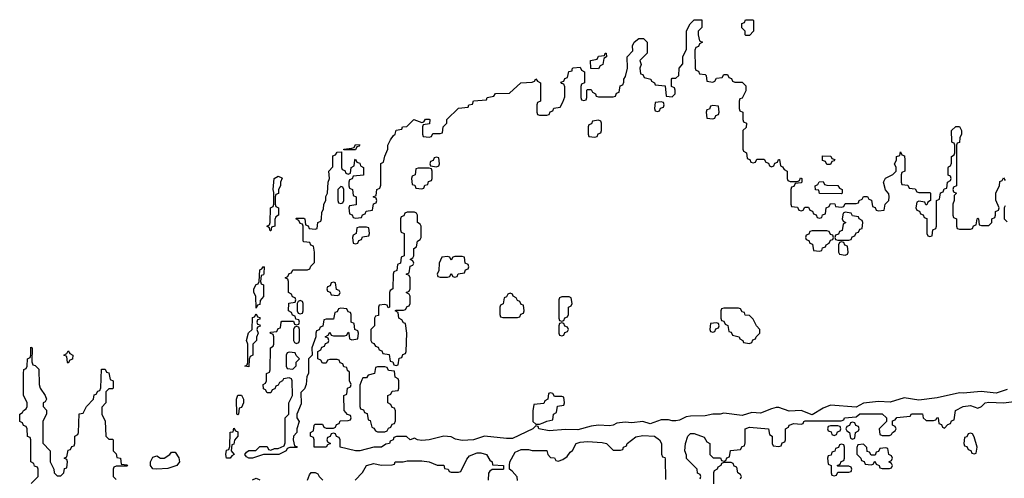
# Model space of a CAD drawing. Header units: inches. Extents: x 2886961 to 3052306, y 543424 to 918523.
# Tile 41 of 117: x 2912686 to 2918034, y 782541 to 785033. Entities that reach past the tile are written whole.
import ezdxf

# ---------------------------------------------------------------- set-up
doc = ezdxf.new("R2010")
doc.units = ezdxf.units.IN
doc.header["$MEASUREMENT"] = 0
doc.layers.add('C9718', color=7, linetype='Continuous')

msp = doc.modelspace()

# ---------------------------------------------------------------- linework, layer by layer
at = {"layer": 'C9718', "color": 6}
for points in [[(2918050, 783023.7), (2917990, 783002.7), (2917907.5, 783012.5), (2917810, 783003.7), (2917790, 783006), (2917670, 782978), (2917570, 782966), (2917490, 782977.2), (2917413.6, 782953.6), (2917350, 782957.2), (2917270, 782949), (2917230, 782928), (2917090, 782939), (2917050, 782921.2), (2916990, 782886), (2916930, 782909), (2916866.3, 782906.3), (2916810, 782925.2), (2916795.3, 782924.7), (2916770, 782919), (2916710, 782894), (2916662, 782898), (2916610, 782881.2), (2916510, 782894), (2916490, 782889.4), (2916450, 782889.3), (2916410, 782879.3), (2916330, 782879), (2916305.2, 782874.8), (2916270, 782857.2), (2916250, 782852.7), (2916230, 782852.7), (2916210, 782859.3), (2916170, 782859.3), (2916110, 782836), (2916070, 782849.3), (2916010, 782842.7), (2915974.4, 782845.6), (2915930, 782841.2), (2915910, 782829.4), (2915890, 782826.6), (2915830, 782829.3), (2915790, 782823.7), (2915716.7, 782803.3), (2915650, 782806.6), (2915562, 782798), (2915506, 782810), (2915502, 782822), (2915490, 782826), (2915474, 782810), (2915363, 782757), (2915330, 782756.2), (2915210, 782769.5), (2915150, 782749.5), (2915090, 782747), (2915052.7, 782752.7), (2915030, 782765.2), (2914990, 782769.2), (2914910, 782749.5), (2914870, 782746.6), (2914846, 782750), (2914830, 782758), (2914806, 782750), (2914787.3, 782767.3), (2914732, 782768), (2914718, 782762), (2914714, 782750), (2914698, 782742), (2914694, 782730), (2914674, 782726), (2914650.4, 782709.6), (2914610, 782709.3), (2914534, 782690), (2914510.5, 782689.5), (2914426, 782710), (2914426, 782750), (2914422, 782762), (2914407.3, 782767.3), (2914402, 782782), (2914390, 782786), (2914378, 782782), (2914372.7, 782767.3), (2914358, 782762), (2914354, 782750), (2914358, 782738), (2914374, 782730), (2914358, 782722), (2914350, 782709.2), (2914286, 782710), (2914286, 782750), (2914282, 782762), (2914266, 782770), (2914266, 782790), (2914282, 782798), (2914286, 782830), (2914290, 782834), (2914330, 782834), (2914338, 782818), (2914350, 782814), (2914390, 782814), (2914402, 782818), (2914407.3, 782832.7), (2914422, 782838), (2914427.3, 782852.7), (2914470, 782854), (2914482, 782858), (2914486, 782870), (2914482, 782882), (2914467.3, 782887.3), (2914448, 782910), (2914446, 782990), (2914462, 782998), (2914466, 783030), (2914482, 783038), (2914486, 783050), (2914478, 783070), (2914478, 783118), (2914467.3, 783127.3), (2914462, 783142), (2914447.3, 783147.3), (2914442, 783162), (2914427.3, 783167.3), (2914422, 783182), (2914410, 783186), (2914370, 783186), (2914358, 783182), (2914350, 783166), (2914330, 783166), (2914322, 783182), (2914306, 783190), (2914306, 783230), (2914322, 783238), (2914327.3, 783252.7), (2914342, 783258), (2914347.3, 783272.7), (2914362, 783278), (2914366, 783290), (2914362, 783302), (2914346, 783310), (2914362, 783318), (2914370, 783334), (2914378, 783318), (2914390, 783314), (2914450, 783314), (2914462, 783318), (2914470, 783334), (2914474, 783330), (2914478, 783298), (2914490, 783294), (2914522, 783298), (2914526, 783330), (2914522, 783342), (2914506, 783350), (2914502, 783382), (2914486, 783390), (2914486, 783430), (2914482, 783442), (2914470, 783446), (2914462, 783462), (2914430, 783466), (2914418, 783462), (2914410, 783446), (2914398, 783442), (2914390, 783406), (2914350, 783406), (2914338, 783402), (2914332.7, 783367.3), (2914318, 783362), (2914312.7, 783347.3), (2914298, 783342), (2914294, 783330), (2914294, 783310), (2914272, 783250), (2914274, 783210), (2914254, 783190), (2914254, 783110), (2914245.4, 783094.6), (2914242, 783050), (2914232.7, 783027.3), (2914212.7, 783007.3), (2914215.3, 782944.7), (2914192, 782890), (2914192, 782870), (2914204.7, 782850), (2914192, 782810), (2914192, 782790), (2914174, 782770), (2914172, 782750), (2914178, 782718), (2914190, 782714), (2914192.7, 782707.3), (2914152.7, 782707.3), (2914138, 782702), (2914134, 782690), (2914094, 782670), (2914010, 782669.4), (2913950, 782649.5), (2913930, 782649.5), (2913917.2, 782657.2), (2913908, 782670), (2913917.2, 782682.8), (2913930, 782691), (2913968, 782692), (2913990, 782714), (2914030, 782714), (2914038, 782698), (2914050, 782694), (2914070, 782702), (2914090, 782702), (2914122, 782718), (2914127.3, 782732.7), (2914128, 782870), (2914148, 782890), (2914148, 782950), (2914168, 782990), (2914166, 783070), (2914162, 783082), (2914150, 783086), (2914118, 783082), (2914114, 783070), (2914098, 783062), (2914090, 783046), (2914078, 783042), (2914072.7, 783027.3), (2914058, 783022), (2914050, 783006), (2914030, 783006), (2914022, 783022), (2914010, 783026), (2914008.9, 783051.1), (2914022, 783058), (2914026, 783070), (2914026, 783110), (2914042, 783118), (2914046, 783130), (2914048, 783250), (2914062, 783258), (2914066, 783270), (2914066, 783310), (2914062, 783322), (2914046, 783330), (2914050, 783334), (2914082, 783338), (2914090, 783354), (2914102, 783358), (2914106, 783390), (2914110, 783394), (2914174, 783394), (2914178, 783378), (2914190, 783374), (2914202, 783378), (2914206, 783390), (2914202, 783402), (2914186, 783406), (2914182, 783422), (2914167.3, 783427.3), (2914162, 783442), (2914146, 783450), (2914147.3, 783492.7), (2914182, 783498), (2914186, 783510), (2914182, 783522), (2914167.3, 783527.3), (2914162, 783542), (2914146, 783550), (2914146, 783610), (2914142, 783622), (2914128, 783630), (2914142, 783638), (2914150, 783654), (2914162, 783658), (2914170, 783674), (2914250, 783674), (2914262, 783678), (2914267.3, 783692.7), (2914287.3, 783712.7), (2914288, 783770), (2914282, 783802), (2914267.3, 783807.3), (2914262, 783822), (2914230, 783826), (2914226, 783830), (2914226, 783910), (2914222, 783922), (2914210, 783926), (2914202, 783942), (2914186, 783950), (2914190, 783954), (2914230, 783954), (2914234, 783950), (2914238, 783918), (2914252.7, 783912.7), (2914258, 783898), (2914290, 783894), (2914302, 783898), (2914306, 783930), (2914322, 783938), (2914326, 783950), (2914327.3, 783987.3), (2914336.4, 784003.6), (2914338, 784030), (2914348, 784050), (2914348.9, 784071.1), (2914358, 784090), (2914362, 784150), (2914368, 784170), (2914366, 784210), (2914387.3, 784232.7), (2914387.3, 784292.7), (2914402, 784298), (2914410, 784312), (2914434, 784314), (2914434, 784230), (2914438, 784218), (2914452.7, 784212.7), (2914458, 784198), (2914470, 784194), (2914482, 784198), (2914486, 784230), (2914502, 784238), (2914506, 784270), (2914510, 784274), (2914518, 784258), (2914532.7, 784252.7), (2914538, 784238), (2914554, 784230), (2914552.7, 784187.3), (2914498, 784182), (2914492.7, 784167.3), (2914478, 784162), (2914474, 784150), (2914474, 784130), (2914478, 784118), (2914494, 784110), (2914498, 784078), (2914514, 784070), (2914512.7, 784027.3), (2914478, 784022), (2914474, 784010), (2914478, 783978), (2914492.7, 783972.7), (2914498, 783958), (2914510, 783954), (2914542, 783958), (2914547.3, 783972.7), (2914562, 783978), (2914567.3, 783992.7), (2914602, 783998), (2914607.3, 784032.7), (2914622, 784038), (2914626, 784050), (2914622, 784062), (2914606, 784070), (2914622, 784078), (2914626, 784110), (2914642, 784118), (2914647.3, 784132.7), (2914648.4, 784251.6), (2914662, 784258), (2914668.4, 784291.6), (2914686, 784330), (2914686, 784350), (2914700.2, 784379.8), (2914716.4, 784403.6), (2914726, 784410), (2914730, 784432), (2914762, 784438), (2914766, 784450), (2914788, 784452), (2914826, 784490), (2914870, 784474), (2914882, 784478), (2914890, 784492), (2914910, 784492), (2914914, 784490), (2914912.7, 784467.3), (2914878, 784462), (2914874, 784450), (2914874, 784410), (2914878, 784398), (2914910, 784394), (2914922, 784398), (2914930, 784414), (2914970, 784414), (2914982, 784418), (2914986, 784450), (2915006, 784470), (2915006, 784490), (2915070, 784552), (2915122, 784558), (2915126, 784570), (2915146, 784574), (2915150, 784591.3), (2915222, 784598), (2915226, 784610), (2915262, 784618), (2915270, 784631.3), (2915347.3, 784632.7), (2915408, 784690), (2915470, 784694), (2915482, 784698), (2915490, 784711.3), (2915498, 784698), (2915514, 784690), (2915514, 784590), (2915498, 784582), (2915494, 784570), (2915494, 784530), (2915498, 784518), (2915510, 784514), (2915550, 784514), (2915562, 784518), (2915567.3, 784532.7), (2915582, 784538), (2915587.3, 784552.7), (2915622, 784558), (2915636.4, 784583.6), (2915647.3, 784612.7), (2915647.3, 784667.3), (2915642, 784682), (2915630, 784686), (2915626, 784694), (2915642, 784698), (2915647.3, 784712.7), (2915662, 784718), (2915668.7, 784751.3), (2915686, 784754), (2915686, 784766), (2915691.6, 784771.6), (2915730, 784774), (2915738, 784758), (2915754, 784750), (2915754, 784690), (2915738, 784682), (2915734, 784670), (2915734, 784610), (2915738, 784598), (2915750, 784594), (2915762, 784598), (2915766, 784610), (2915766, 784650), (2915770, 784654), (2915790, 784654), (2915798, 784638), (2915814, 784630), (2915818, 784618), (2915830, 784614), (2915910, 784614), (2915922, 784618), (2915927.3, 784632.7), (2915942, 784638), (2915947.3, 784672.7), (2915962, 784678), (2915967.3, 784692.7), (2915968, 784710), (2915976.4, 784723.6), (2915988, 784770), (2915986, 784830), (2916016.4, 784863.6), (2916015.3, 784890), (2916024, 784910), (2916049.5, 784930.5), (2916074, 784930), (2916094, 784910), (2916094, 784850), (2916054, 784810), (2916062, 784790), (2916054, 784770), (2916058, 784738), (2916070, 784734), (2916078, 784718), (2916114, 784710), (2916118, 784698), (2916134, 784690), (2916138, 784678), (2916192.7, 784672.7), (2916198, 784618), (2916230, 784614), (2916246, 784630), (2916246, 784650), (2916242, 784662), (2916226, 784670), (2916226, 784710), (2916230, 784714), (2916250, 784714), (2916266, 784730), (2916268, 784770), (2916287.3, 784792.7), (2916288, 784830), (2916307.3, 784872.7), (2916308.4, 784971.6), (2916328, 785010), (2916350, 785031), (2916391.1, 785031.1), (2916391.3, 784990), (2916372, 784970), (2916372, 784950), (2916378, 784918), (2916394, 784910), (2916378, 784902), (2916372.7, 784887.3), (2916358, 784882), (2916352.7, 784867.3), (2916354, 784770), (2916358, 784758), (2916372.7, 784752.7), (2916378, 784738), (2916410, 784734), (2916414, 784730), (2916418, 784698), (2916450, 784694), (2916462, 784698), (2916470, 784714), (2916502, 784718), (2916510, 784734), (2916530, 784734), (2916538, 784718), (2916552.7, 784712.7), (2916558, 784698), (2916570, 784694), (2916610, 784694), (2916630, 784674), (2916630, 784646), (2916610, 784606), (2916598, 784602), (2916594, 784590), (2916594, 784550), (2916598, 784538), (2916614, 784530), (2916614, 784490), (2916618, 784478), (2916634, 784470), (2916632.7, 784447.3), (2916614, 784430), (2916614, 784330), (2916618, 784318), (2916634, 784310), (2916638, 784278), (2916652.7, 784272.7), (2916658, 784258), (2916670, 784254), (2916682, 784258), (2916690, 784274), (2916730, 784274), (2916738, 784258), (2916752.7, 784252.7), (2916758, 784238), (2916770, 784234), (2916782, 784238), (2916787.3, 784252.7), (2916802, 784258), (2916807.3, 784272.7), (2916812.7, 784272.7), (2916818, 784238), (2916830, 784234), (2916838, 784218), (2916854, 784210), (2916854, 784170), (2916858, 784158), (2916870, 784154), (2916910, 784154), (2916922, 784158), (2916927.3, 784172.7), (2916934, 784170), (2916934, 784150), (2916930, 784146), (2916898, 784142), (2916890, 784126), (2916878, 784122), (2916874, 784110), (2916874, 784030), (2916878, 784018), (2916910, 784014), (2916918, 783998), (2916930, 783994), (2916942, 783998), (2916950, 784014), (2916970, 784014), (2916978, 783998), (2916992.7, 783992.7), (2916998, 783978), (2917012.7, 783972.7), (2917018, 783958), (2917030, 783954), (2917042, 783958), (2917047.3, 783972.7), (2917062, 783978), (2917066, 784010), (2917082, 784018), (2917090, 784034), (2917112.7, 784032.7), (2917118, 784018), (2917150, 784014), (2917162, 784018), (2917170, 784034), (2917230, 784034), (2917242, 784038), (2917246, 784050), (2917262, 784058), (2917270, 784072), (2917291.6, 784071.6), (2917298, 784058), (2917312.7, 784052.7), (2917318, 784018), (2917332.7, 784012.7), (2917338, 783998), (2917350, 783994), (2917382, 783998), (2917386, 784030), (2917406, 784050), (2917408, 784070), (2917407.3, 784087.3), (2917388.4, 784108.4), (2917378, 784150), (2917389, 784171), (2917428.4, 784191.6), (2917446, 784210), (2917446, 784230), (2917438, 784250), (2917448, 784270), (2917448.7, 784290), (2917466, 784294), (2917470, 784314), (2917478, 784298), (2917492, 784292), (2917494, 784270), (2917494, 784210), (2917478, 784202), (2917474, 784190), (2917474, 784150), (2917478, 784138), (2917510, 784134), (2917518, 784118), (2917550, 784114), (2917558, 784098), (2917570, 784094), (2917630, 784094), (2917634, 784090), (2917634, 784050), (2917618, 784042), (2917612.7, 784027.3), (2917607.3, 784027.3), (2917602, 784042), (2917570, 784046), (2917558, 784042), (2917554, 784010), (2917558, 783998), (2917572.7, 783992.7), (2917578, 783978), (2917592.7, 783972.7), (2917598, 783958), (2917612.7, 783952.7), (2917614, 783870), (2917618, 783858), (2917630, 783854), (2917642, 783858), (2917646, 783890), (2917662, 783898), (2917666, 783910), (2917666, 784050), (2917682, 784058), (2917687.3, 784092.7), (2917702, 784098), (2917707.3, 784112.7), (2917722, 784118), (2917726, 784150), (2917742, 784158), (2917746, 784170), (2917742, 784182), (2917728.4, 784188.4), (2917728.4, 784228.4), (2917730, 784234), (2917742, 784238), (2917747.3, 784252.7), (2917748, 784290), (2917762, 784298), (2917766, 784310), (2917766, 784350), (2917762, 784362), (2917750, 784366), (2917748.4, 784371.6), (2917748, 784430), (2917770, 784452), (2917790, 784452), (2917802, 784430), (2917802, 784410), (2917792, 784390), (2917790, 784366), (2917778, 784362), (2917774, 784350), (2917774, 784130), (2917758, 784122), (2917754, 784110), (2917758, 784098), (2917774, 784090), (2917762, 784078), (2917762, 784050), (2917754, 784030), (2917754, 783970), (2917758, 783958), (2917774, 783950), (2917774, 783910), (2917778, 783898), (2917790, 783894), (2917850, 783894), (2917862, 783898), (2917867.3, 783912.7), (2917882, 783918), (2917886, 783950), (2917890, 783954), (2917894, 783950), (2917898, 783918), (2917910, 783914), (2917950, 783914), (2917966, 783930), (2917966, 783950), (2917982, 783958), (2917986, 783970), (2917986, 783990), (2918002, 783998), (2918006, 784010), (2917987.3, 784052.7), (2917988.4, 784091.6), (2918008, 784130), (2918010, 784154), (2918022, 784158), (2918030, 784174), (2918038, 784158)], [(2918038, 784022), (2918034, 784010), (2918034, 783950), (2918050, 783934)], [(2912748.4, 782511.6), (2912786, 782550), (2912786, 782590), (2912782, 782602), (2912767.3, 782607.3), (2912762, 782622), (2912746, 782630), (2912746, 782750), (2912742, 782762), (2912728.4, 782768.4), (2912726, 782810), (2912722, 782822), (2912707.3, 782827.3), (2912702, 782842), (2912686, 782850), (2912686, 782890), (2912702, 782898), (2912706, 782910), (2912722, 782918), (2912726, 782930), (2912726, 782950), (2912707.3, 782992.7), (2912706, 783110), (2912708.4, 783131.6), (2912722, 783138), (2912726, 783150), (2912728, 783190), (2912742, 783198), (2912746, 783210), (2912747.3, 783252.7), (2912754, 783250), (2912752.7, 783172.7), (2912758, 783158), (2912770, 783154), (2912790, 783134), (2912791, 783050), (2912798, 783030), (2912824.7, 782990), (2912831.3, 782970), (2912823.6, 782956.4), (2912814, 782950), (2912814, 782930), (2912831.1, 782911.1), (2912831.1, 782891.1), (2912812, 782850), (2912811.3, 782731.3), (2912851.3, 782690), (2912852, 782630), (2912872, 782590), (2912874, 782570), (2912890, 782554), (2912910, 782554), (2912926, 782570), (2912930, 782594), (2912942, 782598), (2912946, 782630), (2912942, 782642), (2912928, 782650), (2912942, 782658), (2912950, 782694), (2912962, 782698), (2912970, 782714), (2912982, 782718), (2912986, 782730), (2912986, 782770), (2913002, 782778), (2913006, 782790), (2913008.7, 782891.3), (2913030, 782894), (2913048, 782930), (2913086, 782970), (2913090, 782994), (2913102, 782998), (2913110, 783014), (2913122, 783018), (2913127.3, 783032.7), (2913130, 783134), (2913150, 783134), (2913158, 783118), (2913170, 783114), (2913178, 783078), (2913194, 783070), (2913194, 783030), (2913190, 783026), (2913170, 783026), (2913154, 783010), (2913154, 782950), (2913132.7, 782927.3), (2913132, 782890), (2913151.1, 782851.1), (2913154, 782770), (2913170, 782754), (2913190, 782754), (2913194, 782750), (2913194, 782690), (2913210, 782674), (2913214, 782654), (2913234, 782650), (2913238, 782618), (2913270, 782614), (2913271, 782610), (2913270, 782606), (2913210, 782606), (2913198, 782602), (2913194, 782590), (2913194, 782550), (2913210, 782534)], [(2916382, 782538), (2916386, 782550), (2916382, 782562), (2916368.4, 782568.4), (2916366, 782590), (2916308.4, 782648.4), (2916307.3, 782667.3), (2916298, 782690), (2916302, 782730), (2916315.3, 782770), (2916330, 782784.7), (2916350, 782784.7), (2916403.6, 782763.6), (2916418, 782738), (2916434, 782730), (2916434, 782670), (2916452.7, 782652.7), (2916492, 782652), (2916498, 782638), (2916510, 782634), (2916522, 782638), (2916527.3, 782652.7), (2916542, 782658), (2916547.3, 782692.7), (2916602, 782698), (2916610, 782714), (2916622, 782718), (2916627.3, 782732.7), (2916626, 782810), (2916650, 782818), (2916754, 782810), (2916758, 782778), (2916774, 782770), (2916774, 782730), (2916778, 782718), (2916810, 782714), (2916822, 782718), (2916827.3, 782732.7), (2916842, 782738), (2916846, 782750), (2916846, 782810), (2916862, 782818), (2916866, 782830), (2916890, 782838), (2916930, 782834), (2916942, 782838), (2916946, 782850), (2916952.7, 782852.7), (2917147.3, 782852.7), (2917162, 782858), (2917166, 782870), (2917230, 782874), (2917248.7, 782891.3), (2917370, 782890.8), (2917394, 782870), (2917394, 782850), (2917354, 782810), (2917358, 782778), (2917370, 782774), (2917410, 782774), (2917422, 782778), (2917426, 782790), (2917442, 782798), (2917446, 782810), (2917442, 782822), (2917426, 782830), (2917427.3, 782852.7), (2917442, 782858), (2917450, 782871.3), (2917522, 782878), (2917530, 782891.3), (2917590, 782891.3), (2917594, 782870), (2917610, 782854), (2917650, 782854), (2917662, 782858), (2917670, 782872), (2917674, 782870), (2917678, 782838), (2917692.7, 782832.7), (2917698, 782818), (2917710, 782814), (2917727.3, 782832.7), (2917742, 782838), (2917747.3, 782852.7), (2917762, 782858), (2917768.7, 782910), (2917810, 782930.8), (2917850, 782936), (2917890, 782922), (2917910, 782931.3), (2917930, 782950.8), (2917950, 782954.8), (2918030, 782951), (2918189.2, 782970.8)], [(2915390, 782528), (2915388.4, 782548.4), (2915360.4, 782580.4), (2915346, 782590), (2915346, 782610), (2915348, 782630), (2915376.4, 782683.6), (2915410, 782698), (2915450, 782698), (2915470, 782691), (2915550, 782692), (2915554, 782670), (2915570, 782654), (2915591.3, 782651.3), (2915598, 782638), (2915610, 782634), (2915636.4, 782643.6), (2915660.4, 782659.6), (2915676.4, 782683.6), (2915688.4, 782691.6), (2915708.7, 782730), (2915730, 782736.3), (2915770, 782740.7), (2915850, 782736), (2915874, 782730), (2915910, 782694), (2915950, 782694), (2915962, 782698), (2915966, 782710), (2915982, 782718), (2915986, 782730), (2916033.2, 782766.8), (2916070, 782774), (2916134, 782770), (2916162, 782750), (2916171.3, 782730), (2916172.7, 782672.7), (2916178, 782658), (2916190, 782654), (2916192.7, 782647.3), (2916194, 782534)], [(2914508, 782530), (2914548.4, 782571.6), (2914570, 782611), (2914610, 782621), (2914650, 782612), (2914710, 782614), (2914722, 782618), (2914726, 782630), (2914730, 782630.7), (2914769.1, 782630.9), (2914790, 782636), (2914870, 782634.8), (2914910.9, 782630.9), (2914952.7, 782612.7), (2914990, 782612), (2914994, 782594), (2915014, 782590), (2915018, 782578), (2915030, 782574), (2915070, 782574), (2915082, 782578), (2915114.6, 782645.4), (2915130, 782662), (2915170, 782678.8), (2915190, 782678.8), (2915222, 782670), (2915239.6, 782639.6), (2915252, 782630), (2915254, 782614), (2915314, 782610), (2915314, 782590), (2915311.1, 782588.9), (2915251.6, 782588.4), (2915239.6, 782580.4), (2915231.6, 782568.4), (2915231.3, 782530)], [(2916602, 782538), (2916606, 782550), (2916602, 782562), (2916586, 782570), (2916582, 782602), (2916567.3, 782607.3), (2916562, 782622), (2916550, 782626), (2916510, 782626), (2916498, 782622), (2916494, 782610), (2916478, 782602), (2916474, 782590), (2916458, 782582), (2916454, 782570), (2916454, 782510)], [(2913950, 782532), (2913970, 782542), (2913990, 782532)], [(2914249.1, 782530.9), (2914260.2, 782559.8), (2914270, 782572), (2914290, 782572), (2914304.7, 782564.7), (2914312, 782550), (2914332, 782530)]]:
    msp.add_lwpolyline(points, dxfattribs=at)
for points in [[(2916630, 784946), (2916626, 784950), (2916626, 784970), (2916608.4, 784988.4), (2916608, 785012), (2916622, 785018), (2916628.4, 785031.6), (2916667.3, 785032.7), (2916671.6, 785028.4), (2916672, 784970), (2916650, 784946)], [(2915830, 784766), (2915787.3, 784767.3), (2915786, 784810), (2915822, 784818), (2915830, 784834), (2915862, 784838), (2915866, 784850), (2915871.6, 784851.6), (2915874, 784830), (2915858, 784822), (2915854, 784790), (2915838, 784782)], [(2916170, 784586), (2916138, 784582), (2916134, 784550), (2916138, 784538), (2916150, 784534), (2916162, 784538), (2916167.3, 784552.7), (2916182, 784558), (2916186, 784570), (2916182, 784582)], [(2916450, 784566), (2916438, 784562), (2916432.7, 784547.3), (2916418, 784542), (2916414, 784530), (2916418, 784498), (2916450, 784494), (2916462, 784498), (2916467.3, 784512.7), (2916482, 784518), (2916486, 784530), (2916482, 784562)], [(2915830, 784486), (2915798, 784482), (2915792.7, 784467.3), (2915778, 784462), (2915774, 784450), (2915774, 784410), (2915778, 784398), (2915810, 784394), (2915822, 784398), (2915827.3, 784412.7), (2915842, 784418), (2915846, 784430), (2915846, 784470), (2915842, 784482)], [(2914446, 784326), (2914446, 784330), (2914490, 784334), (2914502, 784338), (2914510, 784354), (2914532.7, 784352.7), (2914530, 784346), (2914518, 784342), (2914510, 784326)], [(2914950, 784286), (2914938, 784282), (2914932.7, 784267.3), (2914918, 784262), (2914914, 784250), (2914918, 784238), (2914950, 784234), (2914962, 784238), (2914966, 784250), (2914962, 784282)], [(2917070, 784246), (2917062, 784262), (2917047.3, 784267.3), (2917047.3, 784292.7), (2917091.6, 784291.6), (2917098, 784278), (2917112.7, 784272.7), (2917110, 784266), (2917098, 784262), (2917090, 784246)], [(2914046, 783886), (2914042, 783902), (2914029, 783910), (2914042, 783918), (2914046, 783930), (2914048.7, 784010), (2914062, 784018), (2914066, 784030), (2914066, 784094), (2914062, 784110), (2914068.7, 784170), (2914090, 784182), (2914110, 784174), (2914110.8, 784170.8), (2914102, 784150), (2914102, 784130), (2914092, 784110), (2914091.6, 784088.4), (2914078, 784082), (2914074, 784070), (2914074, 784030), (2914078, 784018), (2914092, 784010), (2914092, 783970), (2914078, 783962), (2914072.7, 783947.3), (2914071.3, 783910), (2914054, 783906), (2914050, 783886)], [(2914910, 784226), (2914850, 784226), (2914838, 784222), (2914834, 784190), (2914818, 784182), (2914814, 784170), (2914818, 784138), (2914832.7, 784132.7), (2914838, 784118), (2914870, 784114), (2914882, 784118), (2914887.3, 784132.7), (2914902, 784138), (2914907.3, 784152.7), (2914922, 784158), (2914926, 784170), (2914926, 784210), (2914922, 784222)], [(2914430, 784126), (2914414, 784110), (2914414, 784050), (2914418, 784038), (2914430, 784034), (2914442, 784038), (2914446, 784050), (2914446, 784110), (2914442, 784122)], [(2917150, 784086), (2917030, 784088), (2917026, 784106), (2917008.7, 784108.7), (2917006, 784130), (2917022, 784138), (2917028.4, 784151.6), (2917050, 784154), (2917058, 784138), (2917070, 784134), (2917130, 784132), (2917138, 784118), (2917154, 784110), (2917154, 784090)], [(2914830, 783986), (2914790, 783986), (2914778, 783982), (2914772.7, 783967.3), (2914758, 783962), (2914754, 783950), (2914754, 783890), (2914758, 783878), (2914774, 783870), (2914774, 783750), (2914758, 783742), (2914754, 783710), (2914738, 783702), (2914734, 783670), (2914718, 783662), (2914714, 783650), (2914712, 783570), (2914698, 783562), (2914694, 783550), (2914694, 783470), (2914687.3, 783467.3), (2914682, 783482), (2914670, 783486), (2914638, 783482), (2914634, 783470), (2914634, 783426), (2914618, 783422), (2914614, 783410), (2914614, 783370), (2914594, 783350), (2914594, 783290), (2914598, 783278), (2914610, 783274), (2914618, 783258), (2914632.7, 783252.7), (2914638, 783238), (2914652.7, 783232.7), (2914658, 783218), (2914692.7, 783212.7), (2914698, 783178), (2914712.7, 783172.7), (2914718, 783158), (2914730, 783154), (2914742, 783158), (2914747.3, 783192.7), (2914762, 783198), (2914767.3, 783212.7), (2914782, 783218), (2914786, 783230), (2914788, 783330), (2914782, 783382), (2914770, 783386), (2914762, 783402), (2914746, 783410), (2914742, 783442), (2914726, 783450), (2914730, 783454), (2914770, 783454), (2914782, 783458), (2914790, 783474), (2914802, 783478), (2914806, 783490), (2914806, 783530), (2914802, 783542), (2914786, 783550), (2914802, 783558), (2914806, 783570), (2914806, 783630), (2914802, 783642), (2914786, 783650), (2914802, 783658), (2914807.3, 783692.7), (2914822, 783698), (2914826, 783710), (2914822, 783722), (2914806, 783730), (2914822, 783738), (2914826, 783750), (2914826, 783790), (2914842, 783798), (2914846, 783830), (2914862, 783838), (2914866, 783850), (2914866, 783910), (2914862, 783922), (2914846, 783930), (2914846, 783970), (2914842, 783982)], [(2917170, 783986), (2917158, 783982), (2917154, 783950), (2917158, 783938), (2917174, 783930), (2917158, 783922), (2917152.7, 783887.3), (2917138, 783882), (2917132.7, 783867.3), (2917118, 783862), (2917114, 783850), (2917118, 783838), (2917130, 783834), (2917190, 783834), (2917202, 783838), (2917207.3, 783852.7), (2917222, 783858), (2917230, 783874), (2917242, 783878), (2917250, 783894), (2917262, 783898), (2917266, 783930), (2917262, 783942), (2917246, 783950), (2917242, 783962), (2917210, 783966), (2917202, 783982)], [(2914570, 783906), (2914530, 783906), (2914518, 783902), (2914514, 783870), (2914498, 783862), (2914494, 783850), (2914498, 783818), (2914510, 783814), (2914522, 783818), (2914527.3, 783832.7), (2914542, 783838), (2914547.3, 783852.7), (2914582, 783858), (2914586, 783870), (2914582, 783902)], [(2917070, 783886), (2916990, 783886), (2916978, 783882), (2916972.7, 783867.3), (2916958, 783862), (2916954, 783850), (2916958, 783838), (2916972.7, 783832.7), (2916978, 783818), (2916992.7, 783812.7), (2916998, 783778), (2917030, 783774), (2917042, 783778), (2917047.3, 783792.7), (2917062, 783798), (2917066, 783810), (2917082, 783818), (2917090, 783834), (2917102, 783838), (2917106, 783850), (2917102, 783862), (2917090, 783866), (2917082, 783882)], [(2917150, 783826), (2917138, 783822), (2917134, 783810), (2917134, 783770), (2917138, 783758), (2917170, 783754), (2917182, 783758), (2917186, 783770), (2917182, 783802), (2917167.3, 783807.3), (2917162, 783822)], [(2915090, 783746), (2915050, 783746), (2915038, 783742), (2915030, 783726), (2915022, 783742), (2915010, 783746), (2914978, 783742), (2914964.7, 783710), (2914962, 783670), (2914954, 783650), (2914958, 783638), (2914970, 783634), (2915010, 783634), (2915022, 783638), (2915030, 783654), (2915038, 783638), (2915050, 783634), (2915062, 783638), (2915068.4, 783651.6), (2915102, 783658), (2915107.3, 783672.7), (2915122, 783678), (2915126, 783690), (2915122, 783702), (2915106, 783710), (2915102, 783742)], [(2913970, 783466), (2913968, 783530), (2913958, 783550), (2913958, 783570), (2913970, 783594), (2913982, 783598), (2913986, 783610), (2913990, 783674), (2914002, 783678), (2914010, 783692), (2914014, 783690), (2914012.7, 783652.7), (2914010, 783646), (2913998, 783642), (2913994, 783610), (2913998, 783598), (2914011.1, 783591.1), (2914010.9, 783529.1), (2913992.7, 783507.3), (2913990, 783486), (2913978, 783482)], [(2914390, 783606), (2914378, 783602), (2914372.7, 783587.3), (2914358, 783582), (2914354, 783570), (2914358, 783558), (2914372.7, 783552.7), (2914378, 783538), (2914410, 783534), (2914422, 783538), (2914426, 783550), (2914422, 783562), (2914407.3, 783567.3), (2914402, 783602)], [(2915350, 783546), (2915338, 783542), (2915330, 783526), (2915318, 783522), (2915311.6, 783488.4), (2915298, 783482), (2915294, 783470), (2915294, 783430), (2915298, 783418), (2915310, 783414), (2915390, 783414), (2915402, 783418), (2915407.3, 783432.7), (2915422, 783438), (2915426, 783450), (2915422, 783482), (2915410, 783486), (2915402, 783502), (2915390, 783506), (2915382, 783522), (2915366, 783530), (2915362, 783542)], [(2914210, 783506), (2914198, 783502), (2914194, 783490), (2914194, 783450), (2914198, 783438), (2914210, 783434), (2914222, 783438), (2914226, 783450), (2914226, 783490), (2914222, 783502)], [(2915670, 783526), (2915630, 783526), (2915618, 783522), (2915614, 783510), (2915614, 783410), (2915618, 783398), (2915630, 783394), (2915642, 783398), (2915647.3, 783412.7), (2915662, 783418), (2915666, 783430), (2915666, 783470), (2915682, 783478), (2915686, 783490), (2915682, 783522)], [(2913930, 783146), (2913908.7, 783150), (2913922, 783158), (2913926, 783170), (2913926, 783270), (2913918, 783290), (2913929.1, 783330.9), (2913948, 783350), (2913950, 783414), (2913962, 783418), (2913970, 783434), (2913978, 783418), (2913990, 783414), (2913990, 783406), (2913978, 783402), (2913974, 783390), (2913978, 783378), (2913990, 783374), (2913992, 783368), (2913978, 783362), (2913974, 783350), (2913982, 783330), (2913972.7, 783307.3), (2913972, 783290), (2913952, 783270), (2913952, 783210), (2913938, 783202), (2913932.7, 783187.3)], [(2916590, 783466), (2916510, 783466), (2916498, 783462), (2916494, 783450), (2916494, 783410), (2916498, 783398), (2916510, 783394), (2916518, 783378), (2916531.6, 783371.6), (2916538, 783338), (2916550, 783334), (2916558, 783318), (2916594, 783310), (2916598, 783298), (2916614, 783290), (2916618, 783278), (2916650, 783274), (2916662, 783278), (2916667.3, 783292.7), (2916682, 783298), (2916686, 783310), (2916706, 783330), (2916706, 783350), (2916688.4, 783368.4), (2916670, 783406), (2916650, 783426), (2916627.3, 783427.3), (2916622, 783442), (2916610, 783446), (2916602, 783462)], [(2915630, 783386), (2915618, 783382), (2915614, 783370), (2915614, 783330), (2915618, 783318), (2915630, 783314), (2915642, 783318), (2915647.3, 783332.7), (2915662, 783338), (2915666, 783350), (2915662, 783362), (2915647.3, 783367.3), (2915642, 783382)], [(2916470, 783386), (2916438, 783382), (2916434, 783350), (2916438, 783338), (2916450, 783334), (2916462, 783338), (2916467.3, 783352.7), (2916482, 783358), (2916486, 783370), (2916482, 783382)], [(2914190, 783366), (2914178, 783362), (2914174, 783350), (2914174, 783290), (2914178, 783278), (2914190, 783274), (2914202, 783278), (2914206, 783290), (2914206, 783350), (2914202, 783362)], [(2912950, 783166), (2912946, 783170), (2912942, 783202), (2912926, 783210), (2912942, 783218), (2912950, 783234), (2912958, 783218), (2912974, 783210), (2912972.7, 783187.3), (2912958, 783182)], [(2914150, 783226), (2914138, 783222), (2914134, 783210), (2914134, 783150), (2914138, 783138), (2914170, 783134), (2914187.3, 783152.7), (2914188, 783172), (2914206, 783190), (2914187.3, 783207.3), (2914182, 783222)], [(2914670, 783146), (2914630, 783146), (2914618, 783142), (2914614, 783110), (2914578, 783102), (2914570, 783086), (2914550, 783086), (2914543.6, 783076.4), (2914532.7, 783047.3), (2914534, 782930), (2914538, 782918), (2914552.7, 782912.7), (2914558, 782898), (2914572.7, 782892.7), (2914578, 782858), (2914590, 782854), (2914598, 782818), (2914610, 782814), (2914618, 782798), (2914630, 782794), (2914670, 782794), (2914682, 782798), (2914690, 782814), (2914702, 782818), (2914710, 782834), (2914722, 782838), (2914727.3, 782852.7), (2914727.3, 782907.3), (2914722, 782922), (2914710, 782926), (2914702, 782942), (2914686, 782950), (2914686, 782990), (2914702, 782998), (2914710, 783014), (2914742, 783018), (2914746, 783030), (2914746, 783070), (2914742, 783082), (2914726, 783090), (2914722, 783122), (2914690, 783126), (2914682, 783142)], [(2915570, 783006), (2915558, 783002), (2915554, 782970), (2915538, 782962), (2915532.7, 782947.3), (2915478, 782942), (2915472.7, 782907.3), (2915474, 782850), (2915490, 782834), (2915510, 782834), (2915530, 782842), (2915548.4, 782851.6), (2915582, 782858), (2915586, 782890), (2915602, 782898), (2915607.3, 782932.7), (2915642, 782938), (2915646, 782950), (2915642, 782982), (2915630, 782986), (2915590, 782986), (2915582, 783002)], [(2913870, 782886), (2913866, 782890), (2913864, 782970), (2913870, 782992), (2913890, 782992), (2913902, 782970), (2913902, 782950), (2913890, 782926), (2913878, 782922), (2913874, 782890)], [(2917210, 782846), (2917198, 782842), (2917192.7, 782827.3), (2917178, 782822), (2917174, 782810), (2917178, 782798), (2917194, 782790), (2917198, 782758), (2917210, 782754), (2917222, 782758), (2917226, 782790), (2917242, 782798), (2917246, 782810), (2917242, 782822), (2917227.3, 782827.3), (2917222, 782842)], [(2913830, 782649.5), (2913809.2, 782650), (2913805.2, 782670), (2913810, 782694), (2913822, 782698), (2913827.3, 782712.7), (2913829.4, 782790.6), (2913846, 782794), (2913850, 782814), (2913858, 782798), (2913870, 782794), (2913870.7, 782769.3), (2913852, 782748), (2913850, 782726), (2913838, 782722), (2913834, 782690), (2913851, 782670), (2913838, 782662)], [(2917130, 782826), (2917090, 782826), (2917078, 782822), (2917074, 782810), (2917078, 782798), (2917092.7, 782792.7), (2917098, 782778), (2917110, 782774), (2917122, 782778), (2917127.3, 782792.7), (2917142, 782798), (2917146, 782810), (2917142, 782822)], [(2917850, 782786), (2917838, 782782), (2917830, 782766), (2917818, 782762), (2917814, 782730), (2917818, 782718), (2917830, 782714), (2917838, 782698), (2917852.7, 782692.7), (2917858, 782678), (2917870, 782674), (2917882, 782678), (2917886, 782710), (2917870, 782766), (2917862, 782782)], [(2913430, 782589.6), (2913410, 782591.8), (2913396.3, 782610), (2913396.3, 782630), (2913410, 782654.8), (2913430, 782662), (2913450, 782650.6), (2913470, 782650.7), (2913502, 782670), (2913510, 782682), (2913530, 782682), (2913550, 782652), (2913554.8, 782630), (2913538.8, 782610), (2913490, 782594)], [(2917150, 782726), (2917138, 782722), (2917132.7, 782707.3), (2917118, 782702), (2917112.7, 782687.3), (2917098, 782682), (2917092.7, 782667.3), (2917078, 782662), (2917074, 782650), (2917078, 782618), (2917094, 782610), (2917094, 782570), (2917098, 782558), (2917110, 782554), (2917122, 782558), (2917130, 782574), (2917190, 782574), (2917202, 782578), (2917206, 782590), (2917202, 782602), (2917190, 782606), (2917130, 782606), (2917126, 782610), (2917142, 782618), (2917147.3, 782632.7), (2917162, 782638), (2917166, 782650), (2917166, 782710), (2917162, 782722)], [(2917270, 782726), (2917238, 782722), (2917232.7, 782707.3), (2917232.7, 782672.7), (2917254, 782650), (2917258, 782638), (2917272.7, 782632.7), (2917278, 782618), (2917310, 782614), (2917322, 782618), (2917330, 782634), (2917338, 782618), (2917354, 782610), (2917358, 782598), (2917370, 782594), (2917410, 782594), (2917422, 782598), (2917426, 782610), (2917422, 782622), (2917406, 782630), (2917422, 782638), (2917426, 782650), (2917422, 782662), (2917406, 782670), (2917402, 782702), (2917390, 782706), (2917358, 782702), (2917350, 782686), (2917338, 782682), (2917332.7, 782667.3), (2917310, 782666), (2917302, 782682), (2917290, 782686), (2917287.3, 782707.3)]]:
    msp.add_lwpolyline(points, close=True, dxfattribs=at)

doc.saveas('drawing.dxf')
